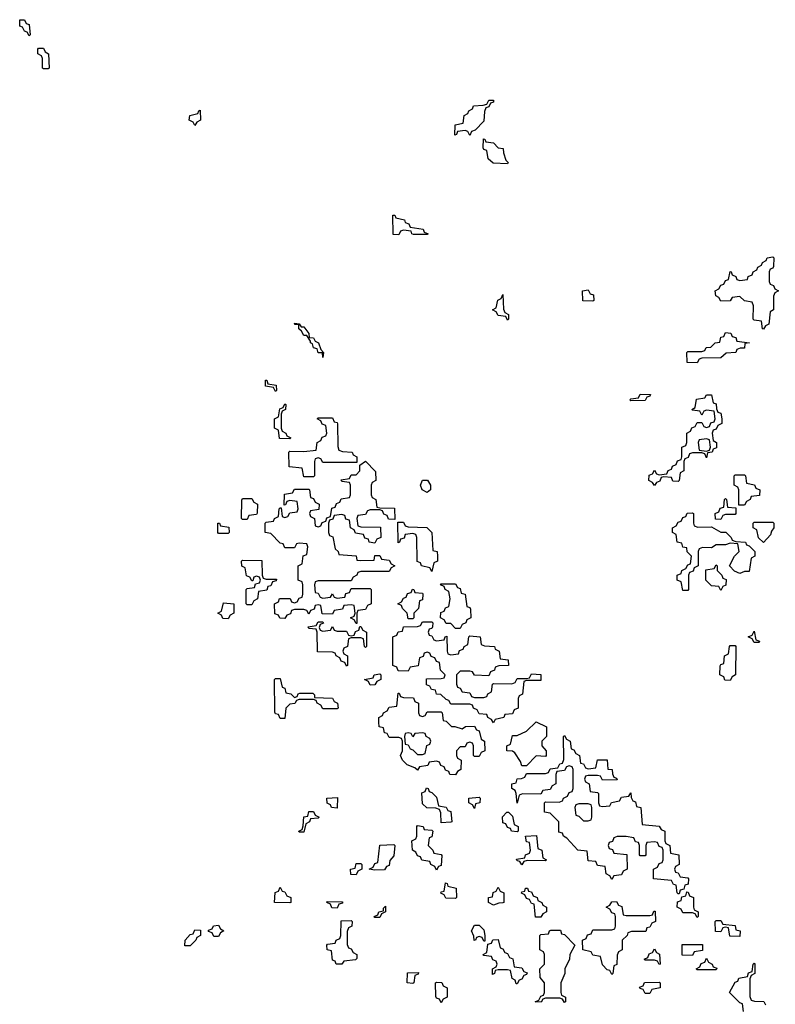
# Model space of a CAD drawing. Header units: inches. Extents: x 2710028 to 2964570, y 496606 to 722708.
# Tile 29 of 228: x 2782330 to 2785520, y 620960 to 625114. Entities that reach past the tile are written whole.
import ezdxf

# ---------------------------------------------------------------- set-up
doc = ezdxf.new("R2010")
doc.units = ezdxf.units.IN
doc.header["$MEASUREMENT"] = 0
doc.layers.add('C7682', color=7, linetype='Continuous')

msp = doc.modelspace()

# ---------------------------------------------------------------- linework, layer by layer
at = {"layer": 'C7682', "color": 6}
for points in [[(2782370, 625046), (2782362, 625062), (2782350, 625066), (2782342, 625082), (2782330, 625086), (2782330, 625114), (2782350, 625114), (2782358, 625098), (2782370, 625094), (2782374, 625050)], [(2782430, 624906), (2782426, 624910), (2782426, 624950), (2782422, 624962), (2782406, 624970), (2782406, 624990), (2782410, 624994), (2782430, 624994), (2782438, 624978), (2782452, 624970), (2782454, 624910), (2782450, 624906)], [(2784230, 624626), (2784222, 624642), (2784210, 624646), (2784178, 624642), (2784174, 624630), (2784167.3, 624627.3), (2784168, 624670), (2784202, 624678), (2784206, 624710), (2784222, 624718), (2784226, 624730), (2784242, 624738), (2784246, 624750), (2784287.3, 624752.7), (2784302, 624758), (2784310, 624774), (2784330, 624774), (2784330, 624766), (2784318, 624762), (2784310, 624746), (2784298, 624742), (2784292.7, 624727.3), (2784290, 624686), (2784252.7, 624647.3), (2784238, 624642)], [(2783070, 624668), (2783062, 624682), (2783046, 624690), (2783048, 624710), (2783082, 624718), (2783086, 624730), (2783091.6, 624731.6), (2783094, 624690), (2783078, 624682)], [(2784390, 624506), (2784328.4, 624508.4), (2784307.3, 624527.3), (2784302, 624562), (2784290, 624566), (2784287.3, 624572.7), (2784288, 624612), (2784294, 624610), (2784298, 624598), (2784330, 624594), (2784350, 624574), (2784371.1, 624571.1), (2784372.7, 624552.7), (2784382, 624522), (2784391.6, 624511.6)], [(2783992.7, 624207.3), (2783986, 624210), (2783982, 624222), (2783950, 624226), (2783938, 624222), (2783930, 624206), (2783907.3, 624207.3), (2783906, 624290), (2783914, 624290), (2783918, 624278), (2783954, 624270), (2783958, 624258), (2783972.7, 624252.7), (2783978, 624238), (2784034, 624230), (2784038, 624218), (2784054, 624210), (2784050, 624208)], [(2785470, 623808.7), (2785466, 623810), (2785462, 623842), (2785430, 623846), (2785426, 623850), (2785427.3, 623907.3), (2785422, 623922), (2785390, 623928), (2785370, 623946), (2785338, 623942), (2785330, 623928), (2785290, 623926), (2785282, 623942), (2785268.4, 623948.4), (2785266, 623970), (2785282, 623978), (2785290, 623994), (2785302, 623998), (2785310, 624014), (2785322, 624018), (2785329, 624051), (2785334, 624050), (2785338, 624038), (2785354, 624030), (2785358, 624018), (2785370, 624014), (2785402, 624018), (2785406, 624030), (2785422, 624038), (2785426, 624050), (2785442, 624058), (2785446, 624070), (2785462, 624078), (2785466, 624090), (2785482, 624098), (2785486, 624110), (2785510, 624114), (2785514, 624110), (2785512.7, 624072.7), (2785510, 624066), (2785498, 624062), (2785494, 624050), (2785494, 624010), (2785498, 623998), (2785512.7, 623992.7), (2785518, 623978), (2785534, 623970), (2785518, 623962), (2785512.7, 623947.3), (2785512, 623890), (2785498, 623882), (2785492, 623830), (2785478, 623822)], [(2784750, 623926), (2784707.3, 623927.3), (2784706, 623970), (2784730, 623974), (2784738, 623958), (2784752.7, 623952.7), (2784754, 623930)], [(2784390, 623846), (2784382, 623862), (2784350, 623866), (2784342, 623882), (2784326, 623890), (2784342, 623898), (2784348.7, 623931.3), (2784362, 623938), (2784370, 623954), (2784372.7, 623892.7), (2784378, 623878), (2784394, 623870), (2784394, 623850)], [(2783518, 623818), (2783530, 623818), (2783551.3, 623790), (2783552.7, 623772.7), (2783570, 623771.3), (2783578, 623758), (2783591.3, 623750), (2783602, 623722), (2783612, 623710), (2783610, 623689.3), (2783608.4, 623708.4), (2783590, 623709.2), (2783585.2, 623725.2), (2783570, 623729.4), (2783566.3, 623746.3), (2783558, 623750), (2783558, 623758), (2783542, 623782), (2783530, 623782), (2783520.4, 623800.4), (2783509, 623810), (2783508, 623828), (2783492, 623828), (2783490, 623834), (2783510, 623831)], [(2785190, 623666), (2785147.3, 623667.3), (2785146, 623710), (2785150, 623714), (2785210, 623714), (2785222, 623718), (2785228.4, 623731.6), (2785247.3, 623732.7), (2785266, 623750), (2785286, 623754), (2785290, 623774), (2785302, 623778), (2785310, 623794), (2785332, 623792), (2785338, 623778), (2785352.7, 623772.7), (2785358, 623758), (2785411.3, 623751.3), (2785392, 623748), (2785390, 623728.7), (2785372, 623728), (2785358, 623722), (2785354, 623710), (2785312.7, 623707.3), (2785290, 623688), (2785210, 623686), (2785198, 623682)], [(2783410, 623546), (2783402, 623562), (2783367.3, 623567.3), (2783367.3, 623592.7), (2783372.7, 623592.7), (2783378, 623578), (2783412.7, 623572.7), (2783414, 623550)], [(2784910, 623506), (2784906, 623510), (2784910, 623514), (2784942, 623518), (2784950, 623534), (2784992.7, 623532.7), (2784990, 623526), (2784978, 623522), (2784970, 623508)], [(2785230, 623266), (2785222, 623282), (2785210, 623286), (2785170, 623286), (2785158, 623282), (2785152.7, 623267.3), (2785138, 623262), (2785134, 623250), (2785134, 623210), (2785118, 623202), (2785114, 623170), (2785110, 623166), (2785087.3, 623167.3), (2785082, 623182), (2785050, 623186), (2785038, 623182), (2785032.7, 623167.3), (2785018, 623162), (2785010, 623148.7), (2785002, 623162), (2784986, 623170), (2784987.3, 623192.7), (2785002, 623198), (2785010, 623214), (2785018, 623198), (2785030, 623194), (2785062, 623198), (2785067.3, 623212.7), (2785082, 623218), (2785086, 623230), (2785102, 623238), (2785107.3, 623252.7), (2785122, 623258), (2785126, 623270), (2785126, 623310), (2785142, 623318), (2785146, 623330), (2785146, 623370), (2785162, 623378), (2785167.3, 623392.7), (2785182, 623398), (2785190, 623414), (2785210, 623414), (2785218, 623398), (2785230, 623394), (2785242, 623398), (2785247.3, 623412.7), (2785262, 623418), (2785266, 623430), (2785262, 623462), (2785230, 623466), (2785218, 623462), (2785210, 623446), (2785202, 623462), (2785170, 623466), (2785168, 623470), (2785182, 623478), (2785187.3, 623512.7), (2785222, 623518), (2785230, 623532), (2785250, 623532), (2785258, 623498), (2785270, 623494), (2785272, 623472), (2785278, 623458), (2785290, 623454), (2785294, 623430), (2785294, 623410), (2785278, 623402), (2785270, 623386), (2785258, 623382), (2785254, 623370), (2785258, 623338), (2785272, 623330), (2785271.6, 623308.4), (2785258, 623302), (2785254, 623290), (2785234, 623286)], [(2783470, 623346), (2783427.3, 623347.3), (2783422, 623382), (2783406, 623390), (2783406, 623430), (2783422, 623438), (2783428.4, 623471.6), (2783442, 623478), (2783450, 623494), (2783454, 623490), (2783452, 623470), (2783438, 623462), (2783434, 623450), (2783434, 623390), (2783438, 623378), (2783454, 623370), (2783458, 623358), (2783474, 623350)], [(2783610, 623246), (2783602, 623262), (2783590, 623266), (2783578, 623262), (2783574, 623250), (2783574, 623190), (2783570, 623186), (2783530, 623186), (2783522, 623222), (2783467.3, 623227.3), (2783466, 623290), (2783470, 623294), (2783530, 623292), (2783582, 623298), (2783586, 623330), (2783602, 623338), (2783607.3, 623352.7), (2783622, 623358), (2783626, 623370), (2783622, 623402), (2783607.3, 623407.3), (2783602, 623422), (2783586, 623430), (2783590, 623434), (2783650, 623434), (2783658, 623418), (2783670, 623414), (2783671.3, 623408.7), (2783672.7, 623312.7), (2783678, 623298), (2783692.7, 623292.7), (2783734, 623290), (2783738, 623278), (2783754, 623270), (2783754, 623246)], [(2785230, 623346), (2785198, 623342), (2785194, 623330), (2785198, 623298), (2785230, 623294), (2785242, 623298), (2785246, 623310), (2785242, 623342)], [(2783914, 623006), (2783887.3, 623007.3), (2783882, 623022), (2783867.3, 623027.3), (2783862, 623042), (2783850, 623046), (2783810, 623046), (2783798, 623042), (2783790, 623026), (2783758, 623022), (2783754, 623010), (2783758, 622978), (2783770, 622974), (2783852.7, 622972.7), (2783854, 622930), (2783838, 622922), (2783830, 622906), (2783806, 622910), (2783802, 622922), (2783787.3, 622927.3), (2783782, 622942), (2783747.3, 622947.3), (2783742, 622962), (2783726, 622970), (2783722, 623002), (2783707.3, 623007.3), (2783702, 623022), (2783690, 623026), (2783658, 623022), (2783652.7, 623007.3), (2783638, 623002), (2783634, 622990), (2783634, 622950), (2783638, 622938), (2783651.6, 622931.6), (2783662, 622882), (2783674, 622870), (2783678, 622858), (2783750, 622852), (2783754, 622834), (2783770, 622832), (2783826, 622834), (2783830, 622854), (2783850, 622854), (2783858, 622838), (2783890, 622834), (2783898, 622818), (2783914, 622810), (2783898, 622802), (2783890, 622786), (2783770, 622786), (2783758, 622782), (2783754, 622770), (2783738, 622762), (2783730, 622746), (2783590, 622746), (2783578, 622742), (2783574, 622730), (2783578, 622698), (2783590, 622694), (2783598, 622678), (2783610, 622674), (2783642, 622678), (2783650, 622692), (2783658, 622678), (2783670, 622674), (2783702, 622678), (2783707.3, 622692.7), (2783722, 622698), (2783730, 622714), (2783810, 622714), (2783814, 622710), (2783814, 622650), (2783798, 622642), (2783790, 622626), (2783758, 622622), (2783754, 622610), (2783754, 622566), (2783750, 622566), (2783742, 622582), (2783726, 622590), (2783742, 622598), (2783746, 622610), (2783742, 622642), (2783730, 622646), (2783698, 622642), (2783692.7, 622627.3), (2783658, 622622), (2783650, 622606), (2783607.3, 622607.3), (2783602, 622642), (2783590, 622646), (2783578, 622642), (2783572.7, 622627.3), (2783558, 622622), (2783550, 622606), (2783542, 622622), (2783530, 622626), (2783490, 622626), (2783478, 622622), (2783472.7, 622607.3), (2783458, 622602), (2783450, 622588), (2783428.7, 622588.7), (2783422, 622602), (2783407.3, 622607.3), (2783406, 622650), (2783422, 622658), (2783427.3, 622672.7), (2783471.6, 622671.6), (2783478, 622658), (2783490, 622654), (2783502, 622658), (2783510, 622674), (2783522, 622678), (2783526, 622690), (2783526, 622730), (2783522, 622742), (2783506, 622750), (2783506, 622810), (2783522, 622818), (2783527.3, 622852.7), (2783542, 622858), (2783546, 622890), (2783542, 622902), (2783510, 622906), (2783498, 622902), (2783490, 622886), (2783450, 622886), (2783442, 622902), (2783430, 622906), (2783390, 622946), (2783366, 622950), (2783366, 622990), (2783370, 622994), (2783402, 622998), (2783406, 623010), (2783422, 623018), (2783426, 623050), (2783430, 623054), (2783434, 623054), (2783438, 623018), (2783450, 623014), (2783462, 623018), (2783470, 623034), (2783502, 623038), (2783506, 623050), (2783502, 623082), (2783470, 623086), (2783458, 623082), (2783452.7, 623067.3), (2783446, 623066), (2783447.3, 623112.7), (2783482, 623118), (2783490, 623134), (2783550, 623134), (2783554, 623130), (2783558, 623098), (2783570, 623094), (2783578, 623078), (2783594, 623070), (2783592.7, 623047.3), (2783558, 623042), (2783554, 623030), (2783558, 623018), (2783574, 623010), (2783578, 622978), (2783590, 622974), (2783602, 622978), (2783607.3, 622992.7), (2783622, 622998), (2783627.3, 623012.7), (2783642, 623018), (2783647.3, 623052.7), (2783662, 623058), (2783667.3, 623072.7), (2783682, 623078), (2783687.3, 623092.7), (2783722, 623098), (2783726, 623110), (2783726, 623150), (2783722, 623162), (2783690, 623166), (2783687.3, 623172.7), (2783722, 623178), (2783730, 623194), (2783750, 623194), (2783766, 623210), (2783766, 623234), (2783790, 623252), (2783832.7, 623207.3), (2783834, 623170), (2783818, 623162), (2783814, 623150), (2783814, 623110), (2783818, 623098), (2783834, 623090), (2783838, 623058), (2783850, 623054), (2783912.7, 623052.7)], [(2785366, 623066), (2785366, 623130), (2785362, 623142), (2785346, 623150), (2785346, 623190), (2785350, 623194), (2785390, 623194), (2785394, 623190), (2785398, 623158), (2785431.6, 623151.6), (2785438, 623138), (2785454, 623130), (2785452.7, 623107.3), (2785418, 623102), (2785414, 623090), (2785398, 623082), (2785390, 623066)], [(2784050, 623119), (2784029.6, 623130), (2784022.7, 623150), (2784030, 623170.8), (2784051, 623171), (2784064.7, 623150), (2784064.7, 623130)], [(2783270, 623006), (2783266, 623010), (2783267.3, 623087.3), (2783270, 623094), (2783310, 623094), (2783318, 623078), (2783334, 623070), (2783332.7, 623032.7), (2783330, 623026), (2783298, 623022), (2783290, 623006)], [(2785290, 623006), (2785267.3, 623007.3), (2785266, 623030), (2785282, 623038), (2785287.3, 623052.7), (2785302, 623058), (2785306, 623090), (2785310, 623094), (2785314, 623090), (2785318, 623058), (2785354, 623054), (2785354, 623030), (2785350, 623026), (2785310, 623026), (2785298, 623022)], [(2785192.7, 622972.7), (2785250, 622974), (2785290, 622952), (2785311.6, 622951.6), (2785334, 622930), (2785338, 622918), (2785352.7, 622912.7), (2785394, 622910), (2785398, 622898), (2785410, 622894), (2785434, 622870), (2785434, 622850), (2785418, 622842), (2785410, 622786), (2785390, 622786), (2785370, 622778), (2785347.3, 622787.3), (2785326, 622810), (2785348, 622850), (2785368, 622870), (2785362, 622902), (2785330, 622906), (2785310, 622898), (2785270, 622898), (2785250, 622886), (2785212.7, 622887.3), (2785198, 622882), (2785194, 622870), (2785194, 622810), (2785178, 622802), (2785172.7, 622787.3), (2785158, 622782), (2785154, 622770), (2785154, 622710), (2785150, 622706), (2785130, 622706), (2785122, 622742), (2785106, 622750), (2785106, 622770), (2785122, 622778), (2785126, 622790), (2785142, 622798), (2785150, 622814), (2785162, 622818), (2785166, 622850), (2785148.4, 622868.4), (2785146, 622886), (2785128.9, 622888.9), (2785126, 622906), (2785106, 622910), (2785102, 622942), (2785086, 622950), (2785086, 622970), (2785102, 622978), (2785110, 622994), (2785122, 622998), (2785130, 623014), (2785142, 623018), (2785147.3, 623032.7), (2785170, 623034), (2785174, 623030), (2785174, 622990), (2785178, 622978)], [(2783170, 622946), (2783166, 622950), (2783166, 622990), (2783174, 622990), (2783178, 622978), (2783212.7, 622972.7), (2783214, 622950), (2783210, 622946)], [(2784070, 622786), (2784062, 622802), (2784026, 622810), (2784022, 622822), (2784008.4, 622828.4), (2784006, 622930), (2784002, 622942), (2783990, 622946), (2783958, 622942), (2783952.7, 622927.3), (2783938, 622922), (2783934, 622910), (2783927.3, 622907.3), (2783926, 622994), (2783950, 622994), (2783958, 622978), (2783970, 622974), (2784048.9, 622971.1), (2784070, 622951), (2784074, 622874), (2784092, 622870), (2784094, 622850), (2784094, 622830), (2784078, 622822)], [(2785470, 622908), (2785448.4, 622928.4), (2785442, 622962), (2785426, 622970), (2785426, 622990), (2785430, 622994), (2785510, 622994), (2785514, 622990), (2785514, 622970), (2785503.6, 622956.4), (2785499.6, 622940.4)], [(2783370, 622754), (2783414, 622754), (2783412.7, 622747.3), (2783398, 622742), (2783390, 622726), (2783378, 622722), (2783372.7, 622707.3), (2783338, 622702), (2783334, 622670), (2783318, 622662), (2783310, 622646), (2783290, 622646), (2783286, 622650), (2783286, 622710), (2783290, 622714), (2783322, 622718), (2783326, 622734), (2783342, 622738), (2783346, 622750), (2783342, 622762), (2783330, 622766), (2783318, 622762), (2783314, 622746), (2783310, 622746), (2783302, 622762), (2783287.3, 622767.3), (2783282, 622802), (2783268.4, 622808.4), (2783266, 622830), (2783270, 622834), (2783352.7, 622832.7), (2783354, 622770), (2783358, 622758)], [(2785290, 622706), (2785282, 622722), (2785250, 622726), (2785226, 622750), (2785227.3, 622792.7), (2785262, 622798), (2785270, 622814), (2785274, 622810), (2785274, 622790), (2785294, 622770), (2785298, 622758), (2785312, 622752), (2785311.6, 622728.4), (2785298, 622722)], [(2784170, 622546), (2784150, 622566), (2784130, 622566), (2784122, 622582), (2784106, 622590), (2784107.3, 622612.7), (2784122, 622618), (2784127.3, 622632.7), (2784142, 622638), (2784148, 622670), (2784142, 622702), (2784126, 622710), (2784122, 622722), (2784106, 622730), (2784110, 622734), (2784170, 622734), (2784178, 622718), (2784190, 622714), (2784194, 622694), (2784211.3, 622690), (2784218, 622638), (2784230, 622634), (2784232.7, 622627.3), (2784234, 622590), (2784218, 622582), (2784214, 622570), (2784198, 622562), (2784190, 622546)], [(2783970, 622586), (2783966, 622610), (2783946, 622630), (2783942, 622642), (2783926, 622650), (2783942, 622658), (2783950, 622674), (2783962, 622678), (2783967.3, 622692.7), (2783982, 622698), (2783988, 622712), (2783994, 622710), (2783998, 622698), (2784030, 622694), (2784032, 622690), (2784030, 622666), (2784018, 622662), (2784014, 622630), (2783994, 622610), (2783994, 622590), (2783990, 622586)], [(2783210, 622586), (2783188, 622588), (2783182, 622602), (2783166, 622610), (2783182, 622618), (2783190, 622654), (2783234, 622650), (2783234, 622610), (2783218, 622602)], [(2783610, 622534), (2783642, 622538), (2783650, 622554), (2783658, 622538), (2783670, 622534), (2783710, 622534), (2783718, 622518), (2783730, 622514), (2783742, 622518), (2783747.3, 622532.7), (2783762, 622538), (2783766, 622554), (2783770, 622554), (2783778, 622538), (2783794, 622530), (2783794, 622470), (2783790, 622466), (2783786, 622470), (2783782, 622502), (2783770, 622506), (2783730, 622506), (2783718, 622502), (2783714, 622470), (2783698, 622462), (2783694, 622450), (2783698, 622438), (2783714, 622430), (2783714, 622390), (2783710, 622386), (2783702, 622402), (2783687.3, 622407.3), (2783682, 622422), (2783666, 622430), (2783662, 622442), (2783650, 622446), (2783587.3, 622447.3), (2783586, 622530), (2783582, 622542), (2783550, 622546), (2783547.3, 622552.7), (2783582, 622558), (2783590, 622574), (2783610, 622574), (2783612.7, 622567.3), (2783598, 622562), (2783594, 622550), (2783598, 622538)], [(2784090, 622494), (2784122, 622498), (2784126, 622510), (2784132.7, 622512.7), (2784134, 622450), (2784138, 622438), (2784150, 622434), (2784182, 622438), (2784187.3, 622452.7), (2784202, 622458), (2784206, 622470), (2784222, 622478), (2784226, 622510), (2784230, 622514), (2784274, 622510), (2784278, 622478), (2784292.7, 622472.7), (2784334, 622470), (2784338, 622458), (2784354, 622450), (2784358, 622418), (2784392.7, 622412.7), (2784394, 622390), (2784352.7, 622387.3), (2784338, 622382), (2784334, 622370), (2784318, 622362), (2784310, 622346), (2784250, 622348), (2784242, 622362), (2784230, 622366), (2784190, 622366), (2784174, 622350), (2784174, 622310), (2784178, 622298), (2784190, 622294), (2784198, 622278), (2784230, 622274), (2784238, 622258), (2784250, 622254), (2784290, 622254), (2784302, 622258), (2784306, 622270), (2784322, 622278), (2784326, 622310), (2784330, 622314), (2784407.3, 622312.7), (2784422, 622318), (2784430, 622334), (2784470, 622334), (2784482, 622338), (2784490, 622354), (2784530, 622351), (2784530, 622326), (2784470, 622326), (2784458, 622322), (2784452, 622268), (2784438, 622262), (2784434, 622250), (2784434, 622210), (2784418, 622202), (2784410, 622186), (2784378, 622182), (2784374, 622170), (2784338, 622162), (2784330, 622148), (2784322, 622162), (2784306, 622170), (2784302, 622182), (2784270, 622186), (2784262, 622202), (2784246, 622210), (2784242, 622222), (2784230, 622226), (2784150, 622226), (2784142, 622242), (2784130, 622246), (2784107.3, 622267.3), (2784090, 622268), (2784086, 622286), (2784068.4, 622288.4), (2784062, 622302), (2784047.3, 622307.3), (2784047.3, 622332.7), (2784110, 622334), (2784122, 622338), (2784126, 622350), (2784106, 622370), (2784102, 622402), (2784090, 622406), (2784082, 622422), (2784067.3, 622427.3), (2784062, 622442), (2784050, 622446), (2784038, 622442), (2784032.7, 622427.3), (2784018, 622422), (2784012.7, 622387.3), (2783978, 622382), (2783970, 622366), (2783927.3, 622367.3), (2783922, 622382), (2783906, 622390), (2783906, 622510), (2783922, 622518), (2783928.4, 622531.6), (2783946, 622534), (2783950, 622552), (2784010, 622554), (2784022, 622558), (2784030, 622574), (2784070, 622574), (2784074, 622570), (2784072.7, 622552.7), (2784070, 622546), (2784058, 622542), (2784054, 622530), (2784058, 622518), (2784070, 622514), (2784078, 622498)], [(2785430, 622486), (2785422, 622502), (2785406, 622510), (2785422, 622518), (2785430, 622534), (2785438, 622498), (2785450, 622494), (2785454, 622490), (2785450, 622486)], [(2785330, 622326), (2785307.3, 622327.3), (2785302, 622342), (2785286, 622350), (2785287.3, 622387.3), (2785290, 622394), (2785302, 622398), (2785306, 622430), (2785322, 622438), (2785326, 622470), (2785330, 622474), (2785350, 622474), (2785354, 622470), (2785352, 622350), (2785338, 622342)], [(2783810, 622306), (2783802, 622322), (2783786, 622330), (2783822, 622338), (2783826, 622350), (2783850, 622354), (2783854, 622350), (2783854, 622330), (2783838, 622322), (2783830, 622308)], [(2783490, 622254), (2783502, 622258), (2783506, 622270), (2783512.7, 622272.7), (2783567.3, 622272.7), (2783574, 622266), (2783574, 622254), (2783650, 622252), (2783658, 622238), (2783672, 622230), (2783674, 622210), (2783670, 622206), (2783610, 622206), (2783602, 622222), (2783586, 622230), (2783582, 622242), (2783570, 622246), (2783510, 622246), (2783498, 622242), (2783491.3, 622228.7), (2783470, 622226), (2783454, 622210), (2783450, 622166), (2783430, 622166), (2783422, 622182), (2783410, 622186), (2783407.3, 622192.7), (2783406, 622330), (2783410, 622334), (2783430, 622334), (2783438, 622298), (2783450, 622294), (2783454, 622274), (2783474, 622270)], [(2784030, 622174), (2784042, 622178), (2784050, 622194), (2784110, 622194), (2784114, 622190), (2784118, 622158), (2784130, 622154), (2784152.7, 622132.7), (2784167.3, 622132.7), (2784198, 622122), (2784212.7, 622132.7), (2784250, 622134), (2784258, 622118), (2784270, 622114), (2784278, 622078), (2784292, 622070), (2784294, 622030), (2784278, 622022), (2784270, 622006), (2784250, 622006), (2784246, 622010), (2784246, 622050), (2784242, 622062), (2784230, 622066), (2784218, 622062), (2784210, 622046), (2784190, 622046), (2784174, 622030), (2784174, 622010), (2784178, 621998), (2784194, 621990), (2784192, 621950), (2784178, 621942), (2784170, 621928), (2784146, 621930), (2784142, 621942), (2784127.3, 621947.3), (2784122, 621962), (2784107.3, 621967.3), (2784102, 621982), (2784090, 621986), (2784058, 621982), (2784052.7, 621967.3), (2784018, 621962), (2784010, 621948), (2783998, 621958), (2783966, 621970), (2783946, 621990), (2783938, 622010), (2783946, 622030), (2783946, 622070), (2783942, 622082), (2783930, 622086), (2783890, 622086), (2783882, 622102), (2783870, 622106), (2783866, 622126), (2783848, 622130), (2783846, 622150), (2783846, 622170), (2783862, 622178), (2783866, 622190), (2783882, 622198), (2783890, 622214), (2783922, 622218), (2783927.3, 622272.7), (2783932.7, 622272.7), (2783938, 622258), (2783950, 622254), (2783992.7, 622252.7), (2783998, 622238), (2784014, 622230), (2784014, 622190), (2784018, 622178)], [(2784550, 622006), (2784510, 622008), (2784470, 621966), (2784450, 621966), (2784444, 621984), (2784420.4, 622020.4), (2784410, 622028), (2784386, 622030), (2784386, 622050), (2784402, 622058), (2784410, 622094), (2784430, 622094), (2784470, 622112), (2784510, 622152), (2784554, 622130), (2784554, 622090), (2784534, 622070), (2784534, 622050), (2784552, 622030), (2784552, 622010)], [(2784030, 622106), (2783998, 622102), (2783990, 622088), (2783982, 622102), (2783970, 622106), (2783958, 622102), (2783954, 622090), (2783958, 622058), (2783970, 622054), (2783978, 622038), (2783990, 622034), (2784010, 622014), (2784030, 622014), (2784042, 622018), (2784048.4, 622051.6), (2784062, 622058), (2784066, 622070), (2784062, 622082), (2784046, 622090), (2784042, 622102)], [(2784730, 621954), (2784762, 621958), (2784768.7, 621991.3), (2784810, 621990.8), (2784812.7, 621952.7), (2784831.3, 621950), (2784832, 621932), (2784838, 621918), (2784850, 621914), (2784852.7, 621907.3), (2784790, 621906), (2784782, 621922), (2784770, 621926), (2784730, 621926), (2784718, 621922), (2784714, 621910), (2784718, 621898), (2784734, 621890), (2784738, 621858), (2784770, 621854), (2784774, 621850), (2784774, 621810), (2784778, 621798), (2784790, 621794), (2784822, 621798), (2784828.4, 621811.6), (2784862, 621818), (2784870, 621834), (2784902, 621838), (2784910, 621852), (2784912, 621832), (2784918, 621818), (2784930, 621814), (2784934, 621794), (2784952, 621790), (2784958, 621718), (2785030, 621712), (2785038, 621698), (2785054, 621690), (2785054, 621650), (2785058, 621638), (2785074, 621630), (2785078, 621598), (2785112, 621590), (2785114, 621550), (2785098, 621542), (2785094, 621530), (2785098, 621518), (2785110, 621514), (2785118, 621498), (2785150, 621494), (2785154, 621490), (2785152.7, 621467.3), (2785138, 621462), (2785134, 621446), (2785118, 621442), (2785114, 621426), (2785110, 621426), (2785106, 621430), (2785102, 621462), (2785090, 621466), (2785082, 621482), (2785006, 621490), (2785006, 621530), (2785022, 621538), (2785030, 621554), (2785042, 621558), (2785046, 621570), (2785046, 621610), (2785042, 621622), (2785030, 621626), (2785022, 621642), (2785010, 621646), (2784978, 621642), (2784974, 621630), (2784974, 621590), (2784970, 621586), (2784950, 621586), (2784946, 621590), (2784946, 621630), (2784942, 621642), (2784930, 621646), (2784922, 621662), (2784890, 621668), (2784852.7, 621667.3), (2784838, 621662), (2784832.7, 621647.3), (2784818, 621642), (2784814, 621630), (2784818, 621618), (2784832.7, 621612.7), (2784838, 621598), (2784892.7, 621592.7), (2784894, 621530), (2784878, 621522), (2784870, 621506), (2784838, 621502), (2784830, 621486), (2784822, 621502), (2784806, 621510), (2784802, 621542), (2784770, 621546), (2784762, 621562), (2784730, 621566), (2784726, 621606), (2784686, 621610), (2784640.4, 621660.4), (2784626, 621670), (2784622, 621682), (2784606, 621686), (2784606, 621730), (2784570, 621766), (2784546, 621770), (2784546, 621810), (2784550, 621814), (2784607.3, 621812.7), (2784622, 621818), (2784626, 621830), (2784642, 621838), (2784650, 621854), (2784662, 621858), (2784666, 621870), (2784666, 621950), (2784662, 621962), (2784650, 621966), (2784638, 621962), (2784630, 621946), (2784598, 621942), (2784594, 621930), (2784594, 621890), (2784578, 621882), (2784570, 621866), (2784538, 621862), (2784530, 621846), (2784452.7, 621847.3), (2784438, 621842), (2784430, 621808), (2784426, 621850), (2784422, 621862), (2784408, 621870), (2784408, 621890), (2784426, 621894), (2784430, 621911.3), (2784448, 621912), (2784462, 621918), (2784470, 621934), (2784550, 621934), (2784562, 621938), (2784570, 621954), (2784602, 621958), (2784610, 621974), (2784622, 621978), (2784627.3, 621992.7), (2784626, 622090), (2784630, 622094), (2784638, 622078), (2784654, 622070), (2784658, 622038), (2784670, 622034), (2784678, 622018), (2784694, 622010), (2784698, 621978), (2784710, 621974), (2784718, 621958)], [(2784110, 621726), (2784107.3, 621767.3), (2784102, 621782), (2784087.3, 621787.3), (2784048.9, 621788.9), (2784030, 621806), (2784028.4, 621851.6), (2784042, 621858), (2784047.3, 621872.7), (2784054, 621870), (2784058, 621858), (2784070, 621854), (2784090, 621834), (2784098, 621798), (2784130, 621792), (2784138, 621778), (2784150, 621774), (2784154, 621730), (2784150, 621728.7)], [(2783670, 621788), (2783646, 621790), (2783642, 621802), (2783628.4, 621808.4), (2783626, 621830), (2783672, 621832)], [(2784250, 621786), (2784242, 621802), (2784226, 621810), (2784226, 621830), (2784270, 621834), (2784274, 621830), (2784272, 621810), (2784254, 621806)], [(2783510, 621686), (2783508, 621690), (2783522, 621698), (2783527.3, 621712.7), (2783529, 621751), (2783546, 621754), (2783550, 621774), (2783570, 621774), (2783578, 621758), (2783594, 621750), (2783590, 621746), (2783558, 621742), (2783554, 621730), (2783538, 621722), (2783530, 621686)], [(2784730, 621806), (2784690, 621806), (2784678, 621802), (2784674, 621790), (2784678, 621758), (2784690, 621754), (2784710, 621734), (2784730, 621734), (2784742, 621738), (2784746, 621750), (2784746, 621790), (2784742, 621802)], [(2784430, 621688), (2784406, 621690), (2784402, 621702), (2784390, 621706), (2784382, 621722), (2784370, 621726), (2784368.4, 621751.6), (2784386, 621770), (2784394, 621770), (2784410, 621754), (2784418, 621718), (2784434, 621710), (2784434, 621690)], [(2784090, 621526), (2784082, 621542), (2784066, 621550), (2784062, 621562), (2784028.4, 621568.4), (2784022, 621582), (2784010, 621586), (2784002, 621602), (2783988, 621610), (2783986, 621650), (2784002, 621658), (2784006, 621670), (2784006, 621710), (2784010, 621714), (2784034, 621710), (2784038, 621698), (2784070, 621694), (2784074, 621690), (2784070, 621666), (2784058, 621662), (2784054, 621630), (2784074, 621610), (2784078, 621598), (2784110, 621592), (2784111.6, 621588.4), (2784110, 621546), (2784098, 621542)], [(2784550, 621566), (2784472.7, 621567.3), (2784458, 621562), (2784450, 621548), (2784442, 621562), (2784430, 621566), (2784427.3, 621572.7), (2784462, 621578), (2784466, 621590), (2784482, 621598), (2784486, 621610), (2784482, 621642), (2784470, 621646), (2784466, 621670), (2784512, 621672), (2784518, 621618), (2784534, 621610), (2784538, 621578), (2784554, 621570)], [(2783830, 621526), (2783806, 621530), (2783822, 621538), (2783830, 621554), (2783842, 621558), (2783850, 621632), (2783910, 621634), (2783914, 621630), (2783910, 621586), (2783892.7, 621567.3), (2783890, 621546), (2783878, 621542), (2783870, 621528)], [(2783750, 621506), (2783727.3, 621507.3), (2783726, 621530), (2783746, 621534), (2783750, 621554), (2783770, 621554), (2783774, 621550), (2783774, 621530), (2783758, 621522)], [(2783470, 621388), (2783406, 621390), (2783408.4, 621431.6), (2783422, 621438), (2783430, 621454), (2783438, 621438), (2783450, 621434), (2783458, 621418), (2783474, 621410), (2783474, 621390)], [(2784170, 621406), (2784128.4, 621408.4), (2784122, 621422), (2784108.4, 621428.4), (2784110, 621434), (2784122, 621438), (2784128, 621472), (2784134, 621470), (2784138, 621458), (2784172, 621450), (2784174, 621410)], [(2784330, 621378), (2784308.9, 621388.9), (2784309.1, 621410.9), (2784326, 621414), (2784328.4, 621431.6), (2784342, 621438), (2784350, 621454), (2784358, 621438), (2784374, 621430), (2784374, 621390), (2784370, 621388), (2784352.7, 621387.3)], [(2784507.3, 621327.3), (2784502, 621382), (2784490, 621386), (2784482, 621402), (2784470, 621406), (2784462, 621422), (2784448.4, 621428.4), (2784450, 621434), (2784462, 621438), (2784466, 621450), (2784474, 621450), (2784478, 621438), (2784490, 621434), (2784498, 621418), (2784514, 621410), (2784518, 621398), (2784534, 621390), (2784538, 621378), (2784554, 621370), (2784554, 621350), (2784538, 621342), (2784530, 621328)], [(2785190, 621326), (2785182, 621342), (2785170, 621346), (2785130, 621346), (2785122, 621362), (2785106, 621370), (2785107.3, 621392.7), (2785122, 621398), (2785126, 621414), (2785142, 621418), (2785146, 621434), (2785152.7, 621432.7), (2785158, 621418), (2785174, 621410), (2785174, 621370), (2785178, 621358), (2785194, 621350), (2785194, 621330)], [(2783670, 621366), (2783647.3, 621367.3), (2783642, 621382), (2783626, 621390), (2783630, 621394), (2783692.7, 621392.7), (2783692.7, 621387.3), (2783678, 621382)], [(2783830, 621326), (2783826, 621330), (2783842, 621338), (2783846, 621350), (2783866, 621354), (2783866, 621366), (2783874, 621374), (2783874, 621350), (2783858, 621342), (2783850, 621326)], [(2784890, 621334), (2784990, 621334), (2785002, 621338), (2785007.3, 621352.7), (2785012.7, 621352.7), (2785014, 621310), (2784998, 621302), (2784990, 621286), (2784978, 621282), (2784972.7, 621267.3), (2784912.7, 621267.3), (2784898, 621262), (2784894, 621250), (2784874, 621230), (2784874, 621190), (2784858, 621182), (2784852.7, 621167.3), (2784851.6, 621128.4), (2784838, 621122), (2784834, 621090), (2784830, 621086), (2784822, 621102), (2784810, 621106), (2784790, 621126), (2784782, 621162), (2784750, 621168), (2784742, 621182), (2784708, 621190), (2784706, 621230), (2784722, 621238), (2784727.3, 621252.7), (2784742, 621258), (2784750, 621274), (2784830, 621274), (2784842, 621278), (2784846, 621290), (2784846, 621330), (2784842, 621342), (2784830, 621346), (2784822, 621362), (2784806, 621370), (2784822, 621378), (2784830, 621392), (2784850, 621394), (2784858, 621378), (2784872.7, 621372.7), (2784878, 621338)], [(2783050, 621206), (2783027.3, 621207.3), (2783028, 621230), (2783050, 621254), (2783062, 621258), (2783070, 621274), (2783092.7, 621272.7), (2783094, 621250), (2783078, 621242), (2783074, 621230)], [(2783150, 621246), (2783142, 621262), (2783127.3, 621267.3), (2783127.3, 621272.7), (2783142, 621278), (2783148.7, 621291.3), (2783170, 621294), (2783178, 621278), (2783192, 621270), (2783178, 621262), (2783170, 621246)], [(2783690, 621128.7), (2783666, 621130), (2783662, 621142), (2783650, 621146), (2783646, 621186), (2783628, 621190), (2783626, 621210), (2783630, 621214), (2783662, 621218), (2783666, 621230), (2783682, 621238), (2783686, 621250), (2783687.3, 621312.7), (2783730, 621314), (2783734, 621310), (2783732, 621290), (2783718, 621282), (2783712.7, 621267.3), (2783712.7, 621212.7), (2783718, 621198), (2783730, 621194), (2783738, 621178), (2783754, 621170), (2783752.7, 621152.7), (2783747.3, 621147.3), (2783698, 621142)], [(2784290, 621226), (2784282, 621242), (2784270, 621246), (2784258, 621242), (2784254, 621230), (2784248.7, 621228.7), (2784247.3, 621247.3), (2784238, 621270), (2784250, 621294), (2784270, 621294), (2784290, 621274), (2784294, 621250), (2784294, 621226)], [(2785370, 621246), (2785327.3, 621247.3), (2785322, 621282), (2785310, 621286), (2785298, 621282), (2785290, 621266), (2785267.3, 621267.3), (2785266, 621310), (2785270, 621314), (2785290, 621314), (2785298, 621298), (2785350, 621292), (2785354, 621274), (2785371, 621270)], [(2784426, 621046), (2784422, 621062), (2784408.4, 621068.4), (2784402, 621102), (2784390, 621106), (2784350, 621106), (2784338, 621102), (2784334, 621090), (2784326, 621086), (2784326, 621110), (2784342, 621118), (2784346, 621130), (2784342, 621142), (2784327.3, 621147.3), (2784322, 621162), (2784290, 621166), (2784286, 621170), (2784302, 621178), (2784306, 621214), (2784322, 621218), (2784327.3, 621232.7), (2784350, 621234), (2784358, 621198), (2784370, 621194), (2784378, 621178), (2784390, 621174), (2784398, 621158), (2784411.6, 621151.6), (2784418, 621118), (2784450, 621114), (2784458, 621098), (2784472.7, 621092.7), (2784470, 621086), (2784458, 621082), (2784450, 621066), (2784438, 621062), (2784430, 621046)], [(2784630, 620968), (2784622, 620982), (2784610, 620986), (2784550, 620986), (2784538, 620982), (2784531.6, 620968.4), (2784506, 620970), (2784522, 620978), (2784530, 620994), (2784542, 620998), (2784546, 621010), (2784546, 621050), (2784527.3, 621072.7), (2784526, 621110), (2784546, 621130), (2784546, 621170), (2784542, 621182), (2784526, 621190), (2784526, 621250), (2784530, 621254), (2784562, 621258), (2784566, 621270), (2784572.7, 621272.7), (2784612.7, 621272.7), (2784618, 621258), (2784630, 621254), (2784674, 621210), (2784652, 621170), (2784651.3, 621150), (2784632, 621110), (2784631.3, 621090), (2784614, 621050), (2784614, 621010), (2784618, 620998), (2784634, 620990), (2784634, 620970)], [(2785030, 621128), (2785022, 621142), (2785010, 621146), (2784970, 621146), (2784966, 621150), (2784982, 621158), (2784987.3, 621172.7), (2785002, 621178), (2785010, 621194), (2785018, 621178), (2785031.6, 621171.6), (2785034, 621130)], [(2785170, 621166), (2785127.3, 621167.3), (2785127.3, 621212.7), (2785212.7, 621212.7), (2785212.7, 621187.3), (2785178, 621182)], [(2785190, 621106), (2785186, 621110), (2785202, 621118), (2785207.3, 621132.7), (2785222, 621138), (2785230, 621154), (2785238, 621138), (2785254, 621130), (2785258, 621118), (2785272.7, 621112.7), (2785270, 621106)], [(2783990, 621048), (2783966, 621050), (2783967.3, 621092.7), (2784014, 621094), (2784012.7, 621087.3), (2783998, 621082), (2783994, 621050)], [(2784110, 620966), (2784102, 620982), (2784090, 620986), (2784087.3, 620992.7), (2784086, 621050), (2784090, 621054), (2784111.6, 621051.6), (2784118, 621038), (2784134, 621030), (2784134, 620990), (2784118, 620982)], [(2784970, 621006), (2784962, 621022), (2784950, 621026), (2784947.3, 621032.7), (2784962, 621038), (2784968, 621052), (2785030, 621054), (2785034, 621050), (2785034, 621030), (2784998, 621022), (2784990, 621006)]]:
    msp.add_lwpolyline(points, close=True, dxfattribs=at)
msp.add_lwpolyline([(2785386, 620930), (2785382, 620962), (2785370, 620966), (2785326, 621010), (2785350, 621054), (2785362, 621058), (2785366, 621070), (2785402, 621078), (2785407.3, 621092.7), (2785422, 621098), (2785426, 621130), (2785430, 621134), (2785434, 621130), (2785434, 621090), (2785418, 621082), (2785412.7, 621067.3), (2785412.7, 620992.7), (2785418, 620978), (2785432.7, 620972.7), (2785471.6, 620971.6), (2785478, 620958)], dxfattribs=at)

doc.saveas('drawing.dxf')
